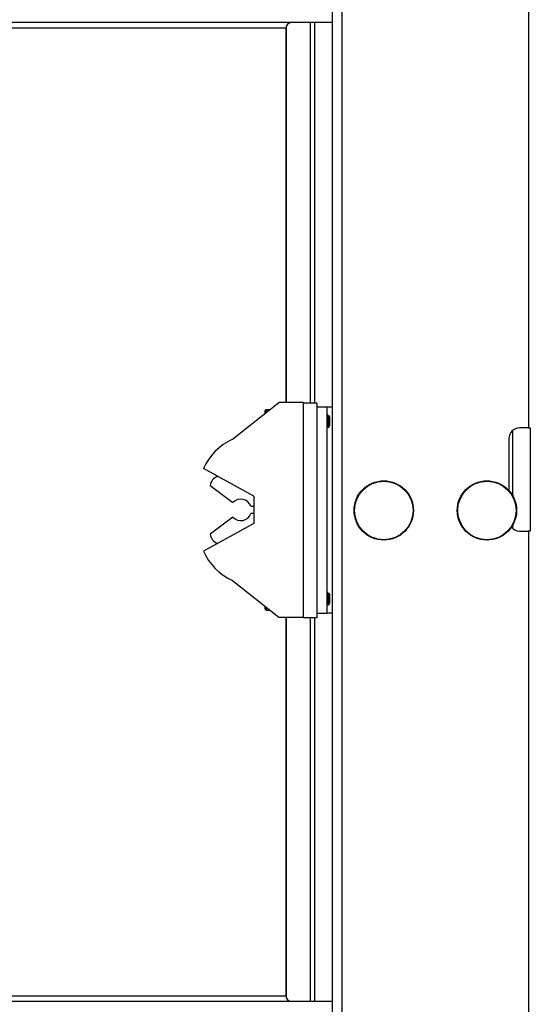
# Model space of a CAD drawing. Header units: inches. Extents: x 0.2 to 10.8, y 0.2 to 8.2.
# Tile 39 of 58: x 6.547 to 6.804, y 3.271 to 3.769. Entities that reach past the tile are written whole.
import ezdxf

# ---------------------------------------------------------------- set-up
doc = ezdxf.new("R2010")
doc.units = ezdxf.units.IN
doc.header["$MEASUREMENT"] = 0

msp = doc.modelspace()

# ---------------------------------------------------------------- linework, layer by layer
for p, q in [((6.709194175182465, 1.932239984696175), (6.709194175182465, 5.895781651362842)), ((6.803360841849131, 4.760364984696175), (6.803360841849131, 3.562448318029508)), ((6.704194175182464, 4.749948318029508), (6.704194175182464, 3.552031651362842)), ((6.400267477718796, 3.764469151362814), (6.680915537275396, 3.764469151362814)), ((6.70419417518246, 3.767073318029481), (6.4029094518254, 3.76707331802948)), ((6.680915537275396, 3.575219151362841), (6.680915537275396, 3.764469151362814)), ((6.680996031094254, 3.765122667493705), (6.680996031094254, 3.575219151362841)), ((6.693233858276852, 3.574906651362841), (6.693233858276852, 3.76707331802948)), ((6.695438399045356, 3.574906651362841), (6.695438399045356, 3.76707331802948)), ((6.653881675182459, 3.556677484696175), (6.677215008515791, 3.575219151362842)), ((6.689715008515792, 3.575219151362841), (6.677215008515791, 3.575219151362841)), ((6.689715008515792, 3.574906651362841), (6.689715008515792, 3.575219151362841)), ((6.696381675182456, 3.574906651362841), (6.68971500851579, 3.574906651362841)), ((6.68971500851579, 3.466573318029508), (6.68971500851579, 3.574906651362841)), ((6.696381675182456, 3.574906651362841), (6.696381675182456, 3.573114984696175)), ((6.670810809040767, 3.571564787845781), (6.670236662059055, 3.570990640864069)), ((6.670236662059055, 3.570990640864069), (6.670236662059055, 3.569673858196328)), ((6.672616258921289, 3.571564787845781), (6.670810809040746, 3.571564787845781)), ((6.670810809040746, 3.571564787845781), (6.670810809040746, 3.570130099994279)), ((6.696381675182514, 3.573114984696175), (6.696381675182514, 3.468948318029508)), ((6.696381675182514, 3.573114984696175), (6.701590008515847, 3.573114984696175)), ((6.701590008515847, 3.573114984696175), (6.701590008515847, 3.468948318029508)), ((6.701590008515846, 3.573114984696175), (6.704194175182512, 3.573114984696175)), ((6.701737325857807, 3.569089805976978), (6.701590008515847, 3.568835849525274)), ((6.701897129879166, 3.569104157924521), (6.701752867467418, 3.569104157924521)), ((6.702231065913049, 3.565013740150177), (6.702231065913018, 3.562987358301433)), ((6.702471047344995, 3.568358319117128), (6.702337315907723, 3.568358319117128)), ((6.702573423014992, 3.568551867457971), (6.702450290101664, 3.568339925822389)), ((6.703045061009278, 3.567941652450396), (6.702616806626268, 3.568553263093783)), ((6.702753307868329, 3.565885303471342), (6.702753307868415, 3.564060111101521)), ((6.703045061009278, 3.565823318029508), (6.703045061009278, 3.567941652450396)), ((6.703045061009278, 3.56370498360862), (6.703045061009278, 3.565823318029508)), ((6.701590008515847, 3.562990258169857), (6.701773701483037, 3.563306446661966)), ((6.701752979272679, 3.563288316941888), (6.70188682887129, 3.563288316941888)), ((6.702303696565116, 3.562646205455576), (6.703045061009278, 3.56370498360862)), ((6.795340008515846, 3.528186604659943), (6.795340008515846, 3.561217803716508)), ((6.803360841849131, 3.562448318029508), (6.798777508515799, 3.562448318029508)), ((6.803360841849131, 3.562448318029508), (6.804194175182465, 3.562448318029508)), ((6.804194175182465, 3.562448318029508), (6.804194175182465, 3.510364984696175)), ((6.793360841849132, 3.557031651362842), (6.793360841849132, 3.530903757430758)), ((6.704194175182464, 3.552031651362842), (6.704264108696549, 3.552031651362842)), ((6.704194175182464, 3.552031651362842), (6.704194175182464, 3.546614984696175)), ((6.704264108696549, 3.552031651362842), (6.704264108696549, 3.499948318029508)), ((6.704194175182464, 3.546614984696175), (6.704194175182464, 3.505364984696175)), ((6.704264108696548, 3.546614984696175), (6.704194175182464, 3.546614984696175)), ((6.664715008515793, 3.527927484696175), (6.639215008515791, 3.541885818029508)), ((6.642548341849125, 3.533344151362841), (6.654112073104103, 3.524773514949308)), ((6.664715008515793, 3.527927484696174), (6.664715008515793, 3.514177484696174)), ((6.663130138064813, 3.522927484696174), (6.664715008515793, 3.522927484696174)), ((6.654112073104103, 3.517331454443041), (6.642548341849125, 3.508760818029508)), ((6.664715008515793, 3.519177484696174), (6.663130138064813, 3.519177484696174)), ((6.664715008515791, 3.514177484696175), (6.639215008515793, 3.500219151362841)), ((6.795340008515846, 3.511595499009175), (6.795340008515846, 3.51337669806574)), ((6.798777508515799, 3.510364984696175), (6.803360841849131, 3.510364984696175)), ((6.803360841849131, 3.510364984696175), (6.803360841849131, 2.312448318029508)), ((6.804194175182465, 3.510364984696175), (6.803360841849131, 3.510364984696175)), ((6.704194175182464, 3.505364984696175), (6.704194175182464, 3.499948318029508)), ((6.704194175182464, 3.505364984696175), (6.704264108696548, 3.505364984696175)), ((6.704194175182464, 3.499948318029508), (6.704194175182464, 2.302031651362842)), ((6.704264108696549, 3.499948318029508), (6.704194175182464, 3.499948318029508)), ((6.653881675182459, 3.485427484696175), (6.677215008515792, 3.466885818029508)), ((6.701737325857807, 3.479464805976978), (6.701590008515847, 3.479210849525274)), ((6.701897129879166, 3.479479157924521), (6.701752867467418, 3.479479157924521)), ((6.702231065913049, 3.475388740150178), (6.702231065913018, 3.473362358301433)), ((6.702471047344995, 3.478733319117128), (6.702337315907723, 3.478733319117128)), ((6.702573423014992, 3.478926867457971), (6.702450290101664, 3.47871492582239)), ((6.703045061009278, 3.478316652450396), (6.702616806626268, 3.478928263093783)), ((6.702753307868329, 3.476260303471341), (6.702753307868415, 3.474435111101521)), ((6.703045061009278, 3.476198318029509), (6.703045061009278, 3.478316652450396)), ((6.703045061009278, 3.47407998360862), (6.703045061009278, 3.476198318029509)), ((6.670236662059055, 3.472431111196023), (6.670236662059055, 3.471030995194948)), ((6.670236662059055, 3.471030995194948), (6.670810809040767, 3.470456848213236)), ((6.670810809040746, 3.471974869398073), (6.670810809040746, 3.470456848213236)), ((6.670810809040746, 3.470456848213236), (6.672721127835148, 3.470456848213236)), ((6.701590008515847, 3.473365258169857), (6.701773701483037, 3.473681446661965)), ((6.701752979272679, 3.473663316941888), (6.70188682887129, 3.473663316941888)), ((6.702303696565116, 3.473021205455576), (6.703045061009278, 3.47407998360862)), ((6.677215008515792, 3.466885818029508), (6.689715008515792, 3.466885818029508)), ((6.680915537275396, 3.27551081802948), (6.680915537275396, 3.466885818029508)), ((6.680996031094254, 3.466885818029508), (6.680996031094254, 3.274857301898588)), ((6.696381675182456, 3.466573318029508), (6.68971500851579, 3.466573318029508)), ((6.693233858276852, 3.272906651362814), (6.693233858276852, 3.466573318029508)), ((6.695438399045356, 3.272906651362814), (6.695438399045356, 3.466573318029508)), ((6.696381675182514, 3.468948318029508), (6.701590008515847, 3.468948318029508)), ((6.696381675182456, 3.468948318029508), (6.696381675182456, 3.466573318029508)), ((6.704194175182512, 3.468948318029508), (6.701590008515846, 3.468948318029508)), ((6.680915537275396, 3.27551081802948), (6.400267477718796, 3.27551081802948)), ((6.70419417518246, 3.272906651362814), (6.4029094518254, 3.272906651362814))]:
    msp.add_line(p, q)
for centre, radius in [((6.730235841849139, 3.520781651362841), 0.01497916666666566), ((6.730235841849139, 3.520781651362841), 0.01476225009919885), ((6.782319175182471, 3.520781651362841), 0.01497916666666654), ((6.782319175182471, 3.520781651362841), 0.01476225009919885)]:
    msp.add_circle(centre, radius)
for centre, radius, start, end in [((6.68347611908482, 3.764512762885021), 0.002560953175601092, 91.0101851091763, 180.9757604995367), ((6.798777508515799, 3.557031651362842), 0.005416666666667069, 90, 180), ((6.666084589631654, 3.529910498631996), 0.0294173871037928, 114.5079685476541, 155.978272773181), ((6.648776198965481, 3.532181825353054), 0.006335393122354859, 113.0647504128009, 169.4283196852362), ((6.658048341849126, 3.521052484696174), 0.005416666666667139, 20.25224674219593, 136.6100991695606), ((6.658048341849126, 3.521052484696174), 0.005416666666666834, 223.3899008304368, 339.7477532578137), ((6.798777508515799, 3.515781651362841), 0.005416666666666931, 220.3390137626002, 270.0000000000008), ((6.648776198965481, 3.509923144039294), 0.006335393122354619, 190.5716803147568, 246.9352495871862), ((6.666084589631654, 3.512194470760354), 0.02941738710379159, 204.0217272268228, 245.492031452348), ((6.683476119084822, 3.275467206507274), 0.002560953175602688, 179.0242395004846, 268.9898148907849)]:
    msp.add_arc(centre, radius, start, end)
for points, knots in [([(6.701752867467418, 3.569071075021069), (6.701757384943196, 3.569081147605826), (6.701781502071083, 3.569134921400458), (6.701827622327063, 3.568862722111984), (6.701894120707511, 3.568266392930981), (6.70195144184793, 3.567363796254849), (6.70200078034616, 3.566499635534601), (6.70205016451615, 3.565653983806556), (6.702100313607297, 3.564803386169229), (6.702153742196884, 3.563840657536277), (6.70220058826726, 3.563260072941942), (6.702226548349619, 3.563027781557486), (6.702231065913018, 3.562987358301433)], [0, 0, 0, 0, 0.02976558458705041, 0.1589074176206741, 0.2880704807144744, 0.4172833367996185, 0.5464249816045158, 0.6006352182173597, 0.7144489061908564, 0.8436513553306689, 0.9727922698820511, 1, 1, 1, 1]), ([(6.702231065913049, 3.565013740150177), (6.702215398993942, 3.565282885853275), (6.702181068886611, 3.565872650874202), (6.702123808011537, 3.566843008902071), (6.702070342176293, 3.567809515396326), (6.702007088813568, 3.568580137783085), (6.701946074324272, 3.569044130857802), (6.701911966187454, 3.569062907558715), (6.701897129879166, 3.569071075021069)], [0, 0, 0, 0, 0.1372098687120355, 0.3006608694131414, 0.4862120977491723, 0.6716749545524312, 0.8571856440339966, 0.9999999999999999, 0.9999999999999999, 0.9999999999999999, 0.9999999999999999]), ([(6.702347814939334, 3.568340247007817), (6.702275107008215, 3.568465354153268), (6.702129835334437, 3.568715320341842), (6.701984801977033, 3.568965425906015), (6.70191235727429, 3.56909035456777)], [0, 0, 0, 0, 0.5004962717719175, 1, 1, 1, 1]), ([(6.701876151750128, 3.563306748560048), (6.701876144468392, 3.563306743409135), (6.701856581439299, 3.563292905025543), (6.701813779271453, 3.563529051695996), (6.701747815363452, 3.564011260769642), (6.701691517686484, 3.564734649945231), (6.701643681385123, 3.565373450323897), (6.701609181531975, 3.565830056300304), (6.701596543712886, 3.565997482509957), (6.701590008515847, 3.566084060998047)], [0, 0, 0, 0, 8.092004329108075e-05, 0.2173988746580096, 0.4348189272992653, 0.6523274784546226, 0.8696482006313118, 0.932593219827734, 1, 1, 1, 1]), ([(6.701590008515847, 3.564220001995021), (6.701610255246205, 3.564023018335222), (6.701651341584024, 3.563623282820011), (6.701709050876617, 3.563317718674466), (6.701740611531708, 3.56332042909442), (6.701752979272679, 3.563321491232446)], [0, 0, 0, 0, 0.3713961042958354, 0.7536676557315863, 0.9999999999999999, 0.9999999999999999, 0.9999999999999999, 0.9999999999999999]), ([(6.702753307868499, 3.564060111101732), (6.702654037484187, 3.564133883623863), (6.702566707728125, 3.56426070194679), (6.70239850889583, 3.564596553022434), (6.702314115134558, 3.564793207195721), (6.702231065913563, 3.565013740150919)], [0, 0, 0, 0, 0.5, 0.5, 1, 1, 1, 1]), ([(6.702347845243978, 3.568339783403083), (6.702347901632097, 3.568339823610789), (6.702367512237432, 3.568353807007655), (6.702410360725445, 3.568117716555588), (6.70247633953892, 3.567635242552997), (6.702532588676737, 3.566912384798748), (6.702580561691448, 3.566272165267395), (6.702629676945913, 3.56562131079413), (6.702679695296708, 3.564966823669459), (6.702721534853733, 3.564385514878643), (6.702747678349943, 3.564117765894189), (6.702753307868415, 3.564060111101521)], [0, 0, 0, 0, 0.0004389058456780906, 0.1526422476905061, 0.3049170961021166, 0.4572539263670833, 0.609459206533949, 0.6535441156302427, 0.8058873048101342, 0.9582014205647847, 1, 1, 1, 1]), ([(6.702753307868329, 3.565885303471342), (6.702731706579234, 3.5661701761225), (6.702688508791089, 3.566739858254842), (6.702633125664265, 3.567492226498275), (6.7025681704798, 3.568042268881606), (6.70251225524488, 3.568340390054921), (6.702482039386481, 3.568327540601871), (6.702471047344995, 3.568322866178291)], [0, 0, 0, 0, 0.2188011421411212, 0.4375537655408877, 0.6561607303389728, 0.8749168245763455, 0.9999999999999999, 0.9999999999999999, 0.9999999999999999, 0.9999999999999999]), ([(6.702587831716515, 3.568543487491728), (6.702595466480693, 3.568555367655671), (6.702613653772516, 3.568583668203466), (6.702645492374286, 3.568253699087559), (6.702682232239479, 3.567662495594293), (6.702714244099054, 3.566846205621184), (6.702739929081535, 3.566214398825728), (6.702753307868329, 3.565885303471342)], [0, 0, 0, 0, 0.1537726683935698, 0.3663123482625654, 0.5715743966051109, 0.7768417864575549, 1, 1, 1, 1]), ([(6.701876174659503, 3.563306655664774), (6.701948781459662, 3.563181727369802), (6.702094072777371, 3.562931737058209), (6.702239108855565, 3.562681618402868), (6.702311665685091, 3.562556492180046)], [0, 0, 0, 0, 0.4997325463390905, 1, 1, 1, 1]), ([(6.702231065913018, 3.562987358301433), (6.702241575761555, 3.562852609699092), (6.702259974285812, 3.562616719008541), (6.702276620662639, 3.562647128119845), (6.702283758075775, 3.562660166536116)], [0, 0, 0, 0, 0.5712332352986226, 1, 1, 1, 1]), ([(6.701876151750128, 3.473681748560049), (6.701876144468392, 3.473681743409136), (6.701856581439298, 3.473667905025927), (6.701813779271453, 3.473904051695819), (6.701747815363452, 3.474386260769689), (6.701691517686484, 3.475109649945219), (6.701643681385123, 3.475748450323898), (6.701609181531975, 3.476205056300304), (6.701596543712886, 3.476372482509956), (6.701590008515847, 3.476459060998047)], [0, 0, 0, 0, 8.092004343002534e-05, 0.2173988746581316, 0.4348189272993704, 0.6523274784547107, 0.869648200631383, 0.9325932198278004, 1, 1, 1, 1]), ([(6.701752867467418, 3.479446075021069), (6.701757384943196, 3.479456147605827), (6.701781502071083, 3.479509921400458), (6.701827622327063, 3.479237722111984), (6.701894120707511, 3.478641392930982), (6.70195144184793, 3.477738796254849), (6.70200078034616, 3.476874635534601), (6.70205016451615, 3.476028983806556), (6.702100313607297, 3.475178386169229), (6.702153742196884, 3.474215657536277), (6.70220058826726, 3.473635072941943), (6.702226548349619, 3.473402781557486), (6.702231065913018, 3.473362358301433)], [0, 0, 0, 0, 0.02976558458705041, 0.1589074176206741, 0.2880704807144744, 0.4172833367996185, 0.5464249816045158, 0.6006352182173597, 0.7144489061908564, 0.8436513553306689, 0.9727922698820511, 1, 1, 1, 1]), ([(6.702231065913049, 3.475388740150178), (6.702215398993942, 3.475657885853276), (6.702181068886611, 3.476247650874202), (6.702123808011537, 3.477218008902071), (6.702070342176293, 3.478184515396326), (6.702007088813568, 3.478955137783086), (6.701946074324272, 3.479419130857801), (6.701911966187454, 3.479437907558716), (6.701897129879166, 3.479446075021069)], [0, 0, 0, 0, 0.1372098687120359, 0.3006608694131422, 0.4862120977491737, 0.6716749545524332, 0.857185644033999, 1, 1, 1, 1]), ([(6.702347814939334, 3.478715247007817), (6.702275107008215, 3.478840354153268), (6.702129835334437, 3.479090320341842), (6.701984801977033, 3.479340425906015), (6.70191235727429, 3.479465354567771)], [0, 0, 0, 0, 0.5004962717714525, 1, 1, 1, 1]), ([(6.702753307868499, 3.474435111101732), (6.702654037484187, 3.474508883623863), (6.702566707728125, 3.474635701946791), (6.70239850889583, 3.474971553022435), (6.702314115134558, 3.475168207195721), (6.702231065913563, 3.475388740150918)], [0, 0, 0, 0, 0.5, 0.5, 1, 1, 1, 1]), ([(6.702347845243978, 3.478714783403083), (6.702347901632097, 3.478714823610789), (6.702367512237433, 3.47872880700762), (6.702410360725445, 3.478492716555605), (6.70247633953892, 3.478010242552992), (6.702532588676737, 3.477287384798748), (6.702580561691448, 3.476647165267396), (6.702629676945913, 3.475996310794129), (6.702679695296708, 3.475341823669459), (6.702721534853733, 3.474760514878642), (6.702747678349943, 3.47449276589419), (6.702753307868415, 3.474435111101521)], [0, 0, 0, 0, 0.0004389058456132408, 0.1526422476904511, 0.3049170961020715, 0.457253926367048, 0.6094592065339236, 0.6535441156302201, 0.8058873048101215, 0.958201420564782, 1, 1, 1, 1]), ([(6.702753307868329, 3.476260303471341), (6.702731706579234, 3.4765451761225), (6.702688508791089, 3.477114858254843), (6.702633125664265, 3.477867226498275), (6.7025681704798, 3.478417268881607), (6.702512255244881, 3.478715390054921), (6.702482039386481, 3.478702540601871), (6.702471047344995, 3.478697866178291)], [0, 0, 0, 0, 0.218801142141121, 0.4375537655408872, 0.6561607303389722, 0.8749168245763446, 1, 1, 1, 1]), ([(6.702587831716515, 3.478918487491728), (6.702595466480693, 3.478930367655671), (6.702613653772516, 3.478958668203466), (6.702645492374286, 3.478628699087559), (6.702682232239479, 3.478037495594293), (6.702714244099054, 3.477221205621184), (6.702739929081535, 3.476589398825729), (6.702753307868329, 3.476260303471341)], [0, 0, 0, 0, 0.1537726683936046, 0.3663123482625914, 0.5715743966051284, 0.776841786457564, 1, 1, 1, 1]), ([(6.701590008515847, 3.474595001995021), (6.701610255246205, 3.474398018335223), (6.701651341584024, 3.47399828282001), (6.701709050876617, 3.473692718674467), (6.701740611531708, 3.47369542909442), (6.701752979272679, 3.473696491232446)], [0, 0, 0, 0, 0.3713961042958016, 0.7536676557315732, 1, 1, 1, 1]), ([(6.701876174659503, 3.473681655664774), (6.701948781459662, 3.473556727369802), (6.702094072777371, 3.47330673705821), (6.702239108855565, 3.473056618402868), (6.702311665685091, 3.472931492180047)], [0, 0, 0, 0, 0.4997325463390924, 1, 1, 1, 1]), ([(6.702231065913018, 3.473362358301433), (6.702241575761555, 3.473227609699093), (6.702259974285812, 3.472991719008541), (6.702276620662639, 3.473022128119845), (6.702283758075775, 3.473035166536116)], [0, 0, 0, 0, 0.5712332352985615, 1, 1, 1, 1])]:
    msp.add_open_spline(points, degree=3, knots=knots)

doc.saveas('drawing.dxf')
